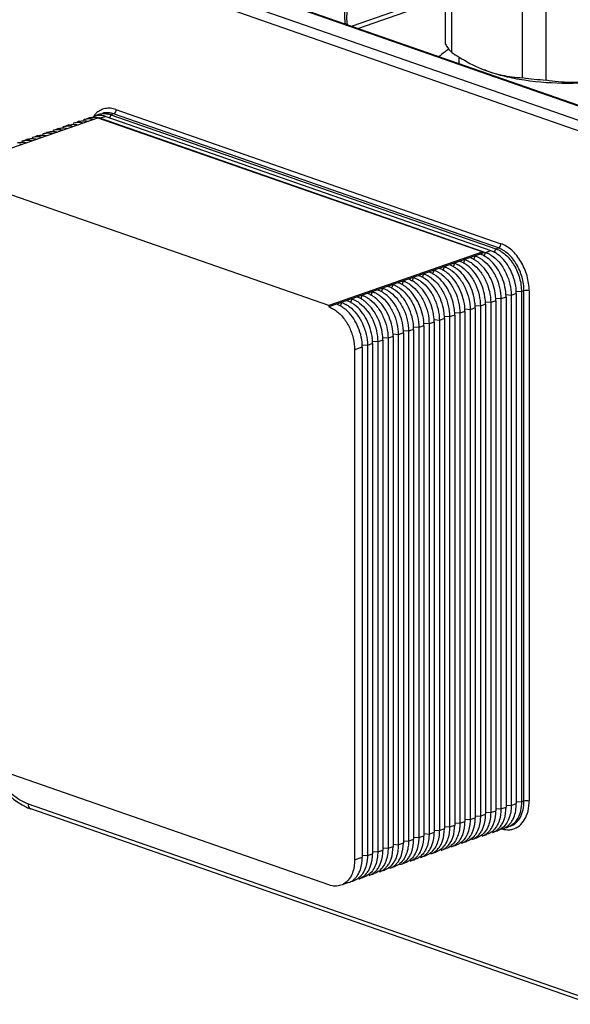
# Model space of a CAD drawing. Header units: millimetres. Extents: x -153 to 753, y 50 to 636.
# Tile 11 of 30: x 515 to 591, y 83 to 219. Entities that reach past the tile are written whole.
import ezdxf

# ---------------------------------------------------------------- set-up
doc = ezdxf.new("R2010")
doc.units = ezdxf.units.MM
doc.header["$LTSCALE"] = 23.1
doc.layers.get('0').update_dxf_attribs({"linetype": 'CONTINUOUS'})

msp = doc.modelspace()

# ---------------------------------------------------------------- linework, layer by layer
at = {"color": 9, "linetype": 'CONTINUOUS'}
for p, q in [((517.32, 230.81), (594.54, 203.89)), ((597.36, 204.87), (520.15, 231.8)), ((593.83, 202.7), (516.61, 229.63)), ((571.48, 220.56), (562.1, 217.29)), ((527.29, 205.16), (526.58, 204.91)), ((527.99, 205.4), (527.81, 204.94)), ((528.35, 205.53), (527.99, 205.4)), ((581.38, 187.04), (528.35, 205.53)), ((528.7, 206.12), (581.73, 187.63)), ((578.01, 185.47), (578.2, 185.93)), ((579.43, 185.97), (579.61, 186.42)), ((579.61, 186.42), (580.32, 186.67)), ((580.84, 186.46), (581.03, 186.92)), ((581.03, 186.92), (581.38, 187.04)), ((575.18, 184.49), (575.37, 184.94)), ((576.6, 184.98), (576.78, 185.44)), ((570.94, 183.01), (571.13, 183.47)), ((572.35, 183.5), (572.54, 183.96)), ((573.77, 183.99), (573.95, 184.45)), ((566.7, 181.53), (566.88, 181.99)), ((568.11, 182.02), (568.3, 182.48)), ((569.53, 182.51), (569.71, 182.97)), ((562.46, 180.05), (562.64, 180.51)), ((563.87, 180.54), (564.05, 181)), ((565.28, 181.04), (565.47, 181.49)), ((583.15, 180.5), (582.46, 180.56)), ((583.85, 180.75), (583.15, 180.5)), ((584.56, 181), (583.88, 181.05)), ((584.91, 181.12), (584.56, 181)), ((584.91, 110.82), (584.91, 181.12)), ((585.62, 181.12), (585.62, 110.82)), ((559.63, 179.06), (559.81, 179.52)), ((561.04, 179.56), (561.23, 180.01)), ((579.61, 179.27), (578.9, 179.03)), ((580.32, 179.52), (579.64, 179.57)), ((581.03, 179.76), (580.32, 179.52)), ((581.73, 180.01), (581.05, 180.07)), ((582.44, 180.26), (581.73, 180.01)), ((575.37, 177.79), (574.66, 177.55)), ((576.08, 178.04), (575.39, 178.09)), ((576.78, 178.29), (576.08, 178.04)), ((577.49, 178.53), (576.81, 178.59)), ((578.2, 178.78), (577.49, 178.53)), ((578.9, 179.03), (578.22, 179.08)), ((571.83, 176.56), (571.15, 176.62)), ((572.54, 176.81), (571.83, 176.56)), ((573.25, 177.05), (572.56, 177.11)), ((573.95, 177.3), (573.25, 177.05)), ((574.66, 177.55), (573.98, 177.6)), ((567.59, 175.08), (566.91, 175.14)), ((568.3, 175.33), (567.59, 175.08)), ((569, 175.57), (568.32, 175.63)), ((569.71, 175.82), (569, 175.57)), ((570.42, 176.07), (569.74, 176.12)), ((571.13, 176.31), (570.42, 176.07)), ((564.05, 173.85), (563.35, 173.6)), ((564.76, 174.1), (564.08, 174.15)), ((565.47, 174.34), (564.76, 174.1)), ((566.18, 174.59), (565.49, 174.64)), ((566.88, 174.84), (566.18, 174.59)), ((562.64, 173.36), (561.58, 172.99)), ((563.35, 173.6), (562.66, 173.66)), ((516.6, 110.41), (593.82, 83.49)), ((581.73, 109.72), (582.44, 109.96)), ((582.46, 110.26), (583.15, 110.21)), ((583.15, 110.21), (583.85, 110.45)), ((583.88, 110.76), (584.56, 110.7)), ((584.56, 110.7), (584.91, 110.82)), ((578.22, 108.78), (578.9, 108.73)), ((578.9, 108.73), (579.61, 108.98)), ((579.64, 109.28), (580.32, 109.22)), ((580.32, 109.22), (581.03, 109.47)), ((581.05, 109.77), (581.73, 109.72)), ((573.98, 107.31), (574.66, 107.25)), ((574.66, 107.25), (575.37, 107.5)), ((575.39, 107.8), (576.08, 107.74)), ((576.08, 107.74), (576.78, 107.99)), ((576.81, 108.29), (577.49, 108.24)), ((577.49, 108.24), (578.2, 108.48)), ((570.42, 105.77), (571.13, 106.02)), ((571.15, 106.32), (571.83, 106.26)), ((571.83, 106.26), (572.54, 106.51)), ((572.56, 106.81), (573.25, 106.76)), ((573.25, 106.76), (573.95, 107)), ((566.18, 104.29), (566.88, 104.54)), ((566.91, 104.84), (567.59, 104.79)), ((567.59, 104.79), (568.3, 105.03)), ((568.32, 105.33), (569, 105.28)), ((569, 105.28), (569.71, 105.53)), ((569.74, 105.83), (570.42, 105.77)), ((562.66, 103.36), (563.35, 103.31)), ((563.35, 103.31), (564.05, 103.55)), ((564.08, 103.85), (564.76, 103.8)), ((564.76, 103.8), (565.47, 104.05)), ((565.49, 104.35), (566.18, 104.29)), ((561.58, 102.69), (562.64, 103.06))]:
    msp.add_line(p, q, dxfattribs=at)
at = {"color": 7, "linetype": 'CONTINUOUS'}
for p, q in [((520.48, 231.81), (597.69, 204.88)), ((574.11, 215.15), (574.11, 229.86)), ((574.95, 214), (574.95, 228.71)), ((584.69, 210.51), (584.69, 225.22)), ((587.97, 210.19), (587.97, 224.9)), ((569.83, 220.6), (561.23, 217.6)), ((575.92, 213.4), (575.92, 212.47)), ((505.01, 197.58), (526.22, 204.97)), ((526.22, 204.97), (579.26, 186.49)), ((527.29, 205.16), (580.32, 186.67)), ((527.99, 205.4), (581.03, 186.92)), ((526.58, 204.91), (579.61, 186.42)), ((558.04, 179.09), (505.01, 197.58)), ((579.26, 186.49), (558.04, 179.09)), ((579.26, 186.3), (558.04, 178.91)), ((579.26, 186.49), (579.26, 186.3)), ((583.15, 180.5), (583.15, 110.21)), ((583.85, 180.75), (583.85, 110.45)), ((584.56, 181), (584.56, 110.7)), ((579.61, 179.27), (579.61, 108.98)), ((580.32, 179.52), (580.32, 109.22)), ((581.03, 179.76), (581.03, 109.47)), ((581.73, 180.01), (581.73, 109.72)), ((582.44, 180.26), (582.44, 109.96)), ((558.04, 179.09), (558.04, 178.91)), ((575.37, 177.79), (575.37, 107.5)), ((576.08, 178.04), (576.08, 107.74)), ((576.78, 178.29), (576.78, 107.99)), ((577.49, 178.53), (577.49, 108.24)), ((578.2, 178.78), (578.2, 108.48)), ((578.9, 179.03), (578.9, 108.73)), ((571.83, 176.56), (571.83, 106.26)), ((572.54, 176.81), (572.54, 106.51)), ((573.25, 177.05), (573.25, 106.76)), ((573.95, 177.3), (573.95, 107)), ((574.66, 177.55), (574.66, 107.25)), ((567.59, 175.08), (567.59, 104.79)), ((568.3, 175.33), (568.3, 105.03)), ((569, 175.57), (569, 105.28)), ((569.71, 175.82), (569.71, 105.53)), ((570.42, 176.07), (570.42, 105.77)), ((571.13, 176.31), (571.13, 106.02)), ((564.05, 173.85), (564.05, 103.55)), ((564.76, 174.1), (564.76, 103.8)), ((565.47, 174.34), (565.47, 104.05)), ((566.18, 174.59), (566.18, 104.29)), ((566.88, 174.84), (566.88, 104.54)), ((561.58, 172.99), (561.58, 102.69)), ((562.64, 173.36), (562.64, 103.06)), ((563.35, 173.6), (563.35, 103.31)), ((558.04, 99.24), (505.01, 117.72)), ((594.2, 82.79), (516.98, 109.71)), ((581.96, 106.97), (581.78, 106.9)), ((560.75, 99.57), (560, 99.31))]:
    msp.add_line(p, q, dxfattribs=at)
for centre, radius, start, end in [((577.43, 209.08), 6.03, 130.9898, 134.1168), ((579.74, 206.02), 9.87, 121.6256, 123.6393), ((590.58, 253.55), 43.44, 262.2092, 266.5552), ((525.66, 202.87), 2.2, 106.1651, 112.6225), ((526.36, 203.11), 2.2, 106.1651, 109.2174), ((526.37, 203.09), 2.22, 99.7294, 106.1517), ((526.38, 203.02), 2.29, 93.4262, 99.7143), ((527.08, 203.34), 2.22, 112.636, 118.9909), ((527.07, 203.36), 2.2, 106.1651, 112.6225), ((526.39, 202.91), 2.41, 87.3424, 93.4137), ((525.58, 202.05), 3.03, 70.7452, 75.9595), ((526.29, 202.3), 3.03, 70.7452, 75.9595), ((526.99, 202.54), 3.03, 70.7452, 75.9595), ((522.12, 201.64), 2.2, 106.1651, 109.2174), ((522.13, 201.61), 2.22, 99.7294, 106.1517), ((522.14, 201.54), 2.29, 93.4262, 99.7143), ((522.84, 201.86), 2.22, 112.636, 118.9909), ((522.83, 201.88), 2.2, 106.1651, 112.6225), ((522.11, 201.06), 2.78, 75.9631, 81.4997), ((523.53, 202.13), 2.2, 106.1651, 109.2174), ((523.54, 202.11), 2.22, 99.7294, 106.1517), ((524.25, 202.35), 2.22, 112.636, 118.9909), ((523.55, 202.04), 2.29, 93.4262, 99.7143), ((524.24, 202.38), 2.2, 106.1651, 112.6225), ((523.52, 201.55), 2.78, 75.9631, 81.4997), ((524.95, 202.62), 2.2, 106.1651, 109.2174), ((524.96, 202.6), 2.22, 99.7294, 106.1517), ((524.97, 202.53), 2.29, 93.4262, 99.7143), ((525.67, 202.84), 2.22, 112.636, 118.9909), ((524.93, 202.05), 2.78, 75.9631, 81.4997), ((517.88, 200.16), 2.2, 106.1651, 109.2174), ((517.88, 200.13), 2.22, 99.7294, 106.1517), ((517.9, 200.07), 2.29, 93.4262, 99.7143), ((518.6, 200.38), 2.22, 112.636, 118.9909), ((518.59, 200.4), 2.2, 106.1651, 112.6225), ((517.86, 199.58), 2.78, 75.9631, 81.4997), ((519.29, 200.65), 2.2, 106.1651, 109.2174), ((519.3, 200.63), 2.22, 99.7294, 106.1517), ((519.31, 200.56), 2.29, 93.4262, 99.7143), ((520.01, 200.87), 2.22, 112.636, 118.9909), ((520, 200.9), 2.2, 106.1651, 112.6225), ((519.28, 200.08), 2.78, 75.9631, 81.4997), ((520.71, 201.14), 2.2, 106.1651, 109.2174), ((520.71, 201.12), 2.22, 99.7294, 106.1517), ((520.72, 201.05), 2.29, 93.4262, 99.7143), ((521.42, 201.37), 2.22, 112.636, 118.9909), ((521.41, 201.39), 2.2, 106.1651, 112.6225), ((520.69, 200.57), 2.78, 75.9631, 81.4997), ((515.03, 198.6), 2.78, 75.9631, 81.4997), ((516.46, 199.66), 2.2, 106.1651, 109.2174), ((516.47, 199.64), 2.22, 99.7294, 106.1517), ((516.48, 199.57), 2.29, 93.4262, 99.7143), ((517.18, 199.89), 2.22, 112.636, 118.9909), ((517.17, 199.91), 2.2, 106.1651, 112.6225), ((516.45, 199.09), 2.78, 75.9631, 81.4997), ((577.82, 183.08), 3.28, 67.0448, 70.7602), ((577.76, 182.93), 3.44, 65.8951, 67.0643), ((577.69, 182.77), 3.62, 62.0597, 65.8718), ((577.52, 182.45), 3.98, 56.8814, 62.0351), ((579.22, 183.53), 3.32, 65.8392, 70.7432), ((579.1, 183.26), 3.62, 62.0599, 65.8513), ((579.02, 183.11), 3.79, 61.2584, 62.0829), ((578.91, 182.92), 4.01, 56.8948, 61.2251), ((578.7, 182.6), 4.4, 52.8319, 56.8966), ((573.57, 181.56), 3.32, 65.8392, 70.7432), ((573.45, 181.29), 3.62, 62.0599, 65.8513), ((574.98, 182.06), 3.32, 65.8392, 70.7432), ((574.86, 181.78), 3.62, 62.0599, 65.8513), ((576.39, 182.55), 3.32, 65.8392, 70.7432), ((576.27, 182.28), 3.62, 62.0599, 65.8513), ((576.9, 182.37), 3.79, 61.2584, 62.0829), ((577.29, 182.1), 4.4, 52.8319, 56.8966), ((569.32, 180.08), 3.32, 65.8392, 70.7432), ((570.74, 180.58), 3.32, 65.8392, 70.7432), ((570.62, 180.31), 3.62, 62.0599, 65.8513), ((572.15, 181.07), 3.32, 65.8392, 70.7432), ((572.03, 180.8), 3.62, 62.0599, 65.8513), ((566.5, 179.1), 3.32, 65.8392, 70.7432), ((566.37, 178.83), 3.62, 62.0599, 65.8513), ((567.91, 179.59), 3.32, 65.8392, 70.7432), ((567.79, 179.32), 3.62, 62.0599, 65.8513), ((569.2, 179.81), 3.62, 62.0599, 65.8513), ((562.25, 177.62), 3.32, 65.8392, 70.7432), ((562.13, 177.35), 3.62, 62.0599, 65.8513), ((563.67, 178.11), 3.32, 65.8392, 70.7432), ((563.55, 177.84), 3.62, 62.0599, 65.8513), ((565.08, 178.61), 3.32, 65.8392, 70.7432), ((564.96, 178.33), 3.62, 62.0599, 65.8513), ((575.94, 180.25), 6.5, 0.0285, 6.3194), ((577.35, 180.75), 6.5, 0.0285, 6.3194), ((558.01, 176.14), 3.32, 65.8392, 70.7432), ((557.89, 175.87), 3.62, 62.0599, 65.8513), ((559.42, 176.63), 3.32, 65.8392, 70.7432), ((559.3, 176.36), 3.62, 62.0599, 65.8513), ((560.84, 177.13), 3.32, 65.8392, 70.7432), ((560.72, 176.86), 3.62, 62.0599, 65.8513), ((571.7, 178.78), 6.5, 0.0285, 6.3194), ((573.11, 179.27), 6.5, 0.0285, 6.3194), ((574.52, 179.76), 6.5, 0.0285, 6.3194), ((567.45, 177.3), 6.5, 0.0285, 6.3194), ((568.87, 177.79), 6.5, 0.0285, 6.3194), ((570.28, 178.28), 6.5, 0.0285, 6.3194), ((563.21, 175.82), 6.5, 0.0285, 6.3194), ((564.62, 176.31), 6.5, 0.0285, 6.3194), ((566.04, 176.8), 6.5, 0.0285, 6.3194), ((560.38, 174.83), 6.5, 0.0285, 6.3194), ((561.8, 175.33), 6.5, 0.0285, 6.3194), ((556.14, 173.35), 6.5, 0.0285, 6.3194), ((557.55, 173.85), 6.5, 0.0285, 6.3194), ((558.97, 174.34), 6.5, 0.0285, 6.3194), ((519.29, 116.3), 6.98, 245.4827, 250.7337), ((577.58, 108.81), 3.34, 327.9675, 332.8551), ((579.45, 109), 2.79, 317.2375, 322.7535), ((579.25, 109.15), 3.04, 322.7574, 327.966), ((579, 109.31), 3.34, 327.9675, 332.8551), ((581.19, 109.13), 2.3, 299.0554, 305.3388), ((575, 107.67), 3.04, 322.7574, 327.966), ((574.75, 107.83), 3.34, 327.9675, 332.8551), ((576.62, 108.01), 2.79, 317.2375, 322.7535), ((576.42, 108.16), 3.04, 322.7574, 327.966), ((576.17, 108.32), 3.34, 327.9675, 332.8551), ((579.11, 108.32), 2.22, 279.498, 289.1899), ((578.03, 108.5), 2.79, 317.2375, 322.7535), ((577.83, 108.66), 3.04, 322.7574, 327.966), ((580.53, 108.81), 2.22, 279.498, 289.1899), ((581.23, 109.06), 2.22, 289.2472, 299.0424), ((581.94, 109.31), 2.22, 279.4996, 286.1504), ((581.95, 109.29), 2.2, 286.1651, 289.2174), ((570.76, 106.19), 3.04, 322.7574, 327.966), ((570.51, 106.35), 3.34, 327.9675, 332.8551), ((572.38, 106.53), 2.79, 317.2375, 322.7535), ((572.17, 106.69), 3.04, 322.7574, 327.966), ((571.93, 106.84), 3.34, 327.9675, 332.8551), ((574.87, 106.84), 2.22, 279.498, 289.1899), ((573.79, 107.03), 2.79, 317.2375, 322.7535), ((573.59, 107.18), 3.04, 322.7574, 327.966), ((573.34, 107.33), 3.34, 327.9675, 332.8551), ((576.29, 107.34), 2.22, 279.498, 289.1899), ((575.21, 107.52), 2.79, 317.2375, 322.7535), ((577.7, 107.83), 2.22, 279.498, 289.1899), ((566.27, 104.87), 3.34, 327.9675, 332.8551), ((568.13, 105.05), 2.79, 317.2375, 322.7535), ((567.93, 105.21), 3.04, 322.7574, 327.966), ((567.68, 105.36), 3.34, 327.9675, 332.8551), ((570.63, 105.36), 2.22, 279.498, 289.1899), ((569.55, 105.55), 2.79, 317.2375, 322.7535), ((569.35, 105.7), 3.04, 322.7574, 327.966), ((569.1, 105.86), 3.34, 327.9675, 332.8551), ((572.04, 105.86), 2.22, 279.498, 289.1899), ((570.96, 106.04), 2.79, 317.2375, 322.7535), ((573.46, 106.35), 2.22, 279.498, 289.1899), ((562.03, 103.39), 3.34, 327.9675, 332.8551), ((563.89, 103.57), 2.79, 317.2375, 322.7535), ((563.69, 103.73), 3.04, 322.7574, 327.966), ((563.44, 103.88), 3.34, 327.9675, 332.8551), ((566.39, 103.88), 2.22, 279.498, 289.1899), ((565.31, 104.07), 2.79, 317.2375, 322.7535), ((565.1, 104.22), 3.04, 322.7574, 327.966), ((564.85, 104.38), 3.34, 327.9675, 332.8551), ((567.8, 104.38), 2.22, 279.498, 289.1899), ((566.72, 104.56), 2.79, 317.2375, 322.7535), ((566.52, 104.71), 3.04, 322.7574, 327.966), ((569.21, 104.87), 2.22, 279.498, 289.1899), ((559.45, 102.25), 3.04, 322.7574, 327.966), ((559.2, 102.4), 3.34, 327.9675, 332.8551), ((561.06, 102.59), 2.79, 317.2375, 322.7535), ((560.86, 102.74), 3.04, 322.7574, 327.966), ((560.61, 102.9), 3.34, 327.9675, 332.8551), ((563.56, 102.9), 2.22, 279.498, 289.1899), ((562.48, 103.08), 2.79, 317.2375, 322.7535), ((562.28, 103.23), 3.04, 322.7574, 327.966), ((564.97, 103.39), 2.22, 279.498, 289.1899), ((560.73, 101.91), 2.22, 279.498, 289.1899), ((559.65, 102.1), 2.79, 317.2375, 322.7535), ((562.14, 102.41), 2.22, 279.498, 289.1899)]:
    msp.add_arc(centre, radius, start, end, dxfattribs=at)
at = {"color": 9, "linetype": 'CONTINUOUS'}
for centre, radius, start, end in [((528.17, 203.32), 3.15, 139.7875, 143.8318), ((528.08, 203.4), 3.04, 139.1541, 139.7654), ((528, 203.47), 2.93, 134.3595, 139.1791), ((527.43, 203.46), 2.22, 99.7316, 106.1461), ((527.35, 202.67), 3.03, 70.7452, 75.9641), ((582.77, 109.92), 3.08, 255.6575, 260.8754)]:
    msp.add_arc(centre, radius, start, end, dxfattribs=at)
at = {"color": 7, "linetype": 'CONTINUOUS'}
for points, knots in [([(560.31, 217.92), (560.28, 218.14), (560.19, 218.99), (560.24, 219.87), (560.39, 220.49)], [0, 0, 0, 0, 0.258868, 1, 1, 1, 1]), ([(574.11, 215.15), (574.15, 215.05), (574.37, 214.63), (574.68, 214.26), (574.95, 214)], [0, 0, 0, 0, 0.22927, 1, 1, 1, 1]), ([(574.27, 214.24), (574.2, 214.19), (573.92, 214), (573.66, 213.79), (573.47, 213.63)], [0, 0, 0, 0, 0.261607, 1, 1, 1, 1]), ([(574.95, 214), (575.28, 213.78), (576.59, 212.93), (577.97, 212.19), (579.04, 211.75)], [0, 0, 0, 0, 0.257772, 1, 1, 1, 1]), ([(579.04, 211.75), (579.96, 211.37), (581.82, 210.78), (583.75, 210.55), (584.69, 210.51)], [0, 0, 0, 0, 0.513351, 1, 1, 1, 1]), ([(601.39, 211.2), (600.6, 210.93), (598.89, 210.47), (595.16, 209.84), (590.22, 209.59), (585.33, 210), (581.76, 210.76), (580.17, 211.28), (579.45, 211.58)], [0, 0, 0, 0, 0.112226, 0.237499, 0.50907, 0.775808, 0.895295, 1, 1, 1, 1]), ([(587.97, 210.19), (589.08, 210.03), (591.34, 209.82), (594.76, 209.91), (598.17, 210.43), (600.4, 211.04), (601.51, 211.39)], [0, 0, 0, 0, 0.246084, 0.494843, 0.746337, 1, 1, 1, 1]), ([(525.54, 205.06), (525.6, 205.07), (525.86, 205.07), (526.12, 205.04), (526.31, 204.99)], [0, 0, 0, 0, 0.243961, 1, 1, 1, 1]), ([(526.46, 205.47), (526.66, 205.53), (527.09, 205.59), (527.52, 205.53), (527.73, 205.48)], [0, 0, 0, 0, 0.488084, 1, 1, 1, 1]), ([(527.02, 205.23), (526.98, 205.25), (526.81, 205.28), (526.63, 205.31), (526.5, 205.31)], [0, 0, 0, 0, 0.255164, 1, 1, 1, 1]), ([(520.8, 203.5), (521, 203.56), (521.43, 203.62), (521.86, 203.56), (522.07, 203.51)], [0, 0, 0, 0, 0.488084, 1, 1, 1, 1]), ([(522.52, 203.81), (522.47, 203.81), (522.3, 203.84), (522.13, 203.84), (522, 203.83)], [0, 0, 0, 0, 0.254416, 1, 1, 1, 1]), ([(522.22, 203.99), (522.42, 204.05), (522.85, 204.11), (523.27, 204.05), (523.49, 204)], [0, 0, 0, 0, 0.488084, 1, 1, 1, 1]), ([(523.93, 204.3), (523.89, 204.31), (523.72, 204.33), (523.54, 204.33), (523.42, 204.32)], [0, 0, 0, 0, 0.254416, 1, 1, 1, 1]), ([(523.63, 204.49), (523.83, 204.54), (524.26, 204.6), (524.69, 204.55), (524.9, 204.49)], [0, 0, 0, 0, 0.488084, 1, 1, 1, 1]), ([(525.34, 204.79), (525.3, 204.8), (525.13, 204.82), (524.96, 204.83), (524.83, 204.82)], [0, 0, 0, 0, 0.254416, 1, 1, 1, 1]), ([(518.27, 202.33), (518.23, 202.34), (518.06, 202.36), (517.89, 202.36), (517.76, 202.35)], [0, 0, 0, 0, 0.254416, 1, 1, 1, 1]), ([(517.97, 202.51), (518.17, 202.57), (518.6, 202.63), (519.03, 202.58), (519.24, 202.52)], [0, 0, 0, 0, 0.488084, 1, 1, 1, 1]), ([(519.69, 202.82), (519.64, 202.83), (519.47, 202.85), (519.3, 202.85), (519.17, 202.85)], [0, 0, 0, 0, 0.254416, 1, 1, 1, 1]), ([(519.39, 203.01), (519.59, 203.07), (520.02, 203.13), (520.45, 203.07), (520.66, 203.02)], [0, 0, 0, 0, 0.488084, 1, 1, 1, 1]), ([(521.1, 203.32), (521.06, 203.32), (520.89, 203.34), (520.71, 203.35), (520.59, 203.34)], [0, 0, 0, 0, 0.254416, 1, 1, 1, 1]), ([(515.14, 201.53), (515.34, 201.59), (515.77, 201.65), (516.2, 201.59), (516.41, 201.54)], [0, 0, 0, 0, 0.488084, 1, 1, 1, 1]), ([(516.86, 201.84), (516.82, 201.84), (516.64, 201.86), (516.47, 201.87), (516.34, 201.86)], [0, 0, 0, 0, 0.254416, 1, 1, 1, 1]), ([(516.56, 202.02), (516.76, 202.08), (517.19, 202.14), (517.62, 202.08), (517.83, 202.03)], [0, 0, 0, 0, 0.488084, 1, 1, 1, 1]), ([(578.2, 185.93), (578.24, 185.92), (578.4, 185.86), (578.56, 185.78), (578.68, 185.72)], [0, 0, 0, 0, 0.244737, 1, 1, 1, 1]), ([(579.61, 186.42), (579.65, 186.41), (579.82, 186.35), (579.97, 186.27), (580.09, 186.21)], [0, 0, 0, 0, 0.244737, 1, 1, 1, 1]), ([(580.09, 186.21), (580.14, 186.19), (580.33, 186.08), (580.52, 185.95), (580.65, 185.85)], [0, 0, 0, 0, 0.243816, 1, 1, 1, 1]), ([(581.03, 186.92), (581.52, 186.74), (582.51, 186.1), (583.62, 184.68), (584.37, 182.92), (584.56, 181.63), (584.56, 181)], [0, 0, 0, 0, 0.218525, 0.469506, 0.737411, 1, 1, 1, 1]), ([(583.81, 181.46), (583.71, 182.38), (583.18, 184.12), (582.05, 185.58), (581.36, 186.1)], [0, 0, 0, 0, 0.517511, 1, 1, 1, 1]), ([(575.37, 184.94), (575.41, 184.93), (575.57, 184.87), (575.73, 184.8), (575.85, 184.73)], [0, 0, 0, 0, 0.244737, 1, 1, 1, 1]), ([(575.85, 184.73), (575.9, 184.71), (576.09, 184.6), (576.28, 184.47), (576.41, 184.37)], [0, 0, 0, 0, 0.243816, 1, 1, 1, 1]), ([(577.12, 184.62), (577.07, 184.65), (576.89, 184.79), (576.7, 184.9), (576.55, 184.98)], [0, 0, 0, 0, 0.256372, 1, 1, 1, 1]), ([(576.78, 185.44), (576.82, 185.42), (576.99, 185.36), (577.15, 185.29), (577.26, 185.23)], [0, 0, 0, 0, 0.244737, 1, 1, 1, 1]), ([(579.57, 179.98), (579.47, 180.9), (578.93, 182.64), (577.8, 184.1), (577.12, 184.62)], [0, 0, 0, 0, 0.517511, 1, 1, 1, 1]), ([(577.26, 185.23), (577.31, 185.2), (577.5, 185.09), (577.69, 184.97), (577.82, 184.87)], [0, 0, 0, 0, 0.243816, 1, 1, 1, 1]), ([(577.82, 184.87), (578.2, 184.58), (578.9, 183.86), (579.68, 182.55), (580.19, 181.07), (580.32, 180.03), (580.32, 179.52)], [0, 0, 0, 0, 0.233681, 0.487037, 0.747296, 1, 1, 1, 1]), ([(578.53, 185.11), (578.49, 185.15), (578.31, 185.28), (578.12, 185.4), (577.97, 185.47)], [0, 0, 0, 0, 0.256372, 1, 1, 1, 1]), ([(580.99, 180.48), (580.89, 181.39), (580.35, 183.14), (579.22, 184.59), (578.53, 185.11)], [0, 0, 0, 0, 0.517511, 1, 1, 1, 1]), ([(578.72, 185.69), (578.77, 185.67), (578.95, 185.57), (579.12, 185.45), (579.24, 185.36)], [0, 0, 0, 0, 0.244345, 1, 1, 1, 1]), ([(579.24, 185.36), (579.62, 185.07), (580.31, 184.36), (581.1, 183.05), (581.61, 181.57), (581.73, 180.52), (581.73, 180.01)], [0, 0, 0, 0, 0.233681, 0.487037, 0.747296, 1, 1, 1, 1]), ([(582.4, 180.97), (582.3, 181.89), (581.76, 183.63), (580.63, 185.09), (579.95, 185.61)], [0, 0, 0, 0, 0.517511, 1, 1, 1, 1]), ([(580.65, 185.85), (581.03, 185.57), (581.73, 184.85), (582.51, 183.54), (583.02, 182.06), (583.15, 181.02), (583.15, 180.5)], [0, 0, 0, 0, 0.233681, 0.487037, 0.747296, 1, 1, 1, 1]), ([(571.13, 183.47), (571.17, 183.45), (571.33, 183.39), (571.49, 183.32), (571.61, 183.26)], [0, 0, 0, 0, 0.244737, 1, 1, 1, 1]), ([(571.61, 183.26), (571.65, 183.23), (571.85, 183.12), (572.03, 183), (572.17, 182.89)], [0, 0, 0, 0, 0.243816, 1, 1, 1, 1]), ([(572.88, 183.14), (572.83, 183.18), (572.65, 183.31), (572.46, 183.42), (572.31, 183.5)], [0, 0, 0, 0, 0.256372, 1, 1, 1, 1]), ([(572.54, 183.96), (572.58, 183.94), (572.74, 183.88), (572.9, 183.81), (573.02, 183.75)], [0, 0, 0, 0, 0.244737, 1, 1, 1, 1]), ([(573.02, 183.75), (573.07, 183.72), (573.26, 183.61), (573.45, 183.49), (573.58, 183.39)], [0, 0, 0, 0, 0.243816, 1, 1, 1, 1]), ([(573.58, 183.39), (573.96, 183.1), (574.66, 182.38), (575.44, 181.07), (575.95, 179.59), (576.08, 178.55), (576.08, 178.04)], [0, 0, 0, 0, 0.233681, 0.487037, 0.747296, 1, 1, 1, 1]), ([(574.29, 183.63), (574.24, 183.67), (574.06, 183.8), (573.87, 183.92), (573.73, 183.99)], [0, 0, 0, 0, 0.256372, 1, 1, 1, 1]), ([(573.95, 184.45), (573.99, 184.44), (574.16, 184.38), (574.32, 184.3), (574.43, 184.24)], [0, 0, 0, 0, 0.244737, 1, 1, 1, 1]), ([(576.74, 179), (576.64, 179.92), (576.1, 181.66), (574.97, 183.11), (574.29, 183.63)], [0, 0, 0, 0, 0.517511, 1, 1, 1, 1]), ([(574.43, 184.24), (574.48, 184.22), (574.68, 184.11), (574.86, 183.98), (575, 183.88)], [0, 0, 0, 0, 0.243816, 1, 1, 1, 1]), ([(575, 183.88), (575.37, 183.59), (576.07, 182.88), (576.85, 181.57), (577.36, 180.09), (577.49, 179.04), (577.49, 178.53)], [0, 0, 0, 0, 0.233681, 0.487037, 0.747296, 1, 1, 1, 1]), ([(575.7, 184.13), (575.66, 184.16), (575.48, 184.29), (575.29, 184.41), (575.14, 184.49)], [0, 0, 0, 0, 0.256372, 1, 1, 1, 1]), ([(578.16, 179.49), (578.06, 180.41), (577.52, 182.15), (576.39, 183.61), (575.7, 184.13)], [0, 0, 0, 0, 0.517511, 1, 1, 1, 1]), ([(576.41, 184.37), (576.79, 184.09), (577.49, 183.37), (578.27, 182.06), (578.78, 180.58), (578.9, 179.54), (578.9, 179.03)], [0, 0, 0, 0, 0.233681, 0.487037, 0.747296, 1, 1, 1, 1]), ([(566.88, 181.99), (566.92, 181.97), (567.09, 181.91), (567.25, 181.84), (567.36, 181.78)], [0, 0, 0, 0, 0.244737, 1, 1, 1, 1]), ([(568.63, 181.66), (568.59, 181.7), (568.41, 181.83), (568.22, 181.95), (568.07, 182.02)], [0, 0, 0, 0, 0.256372, 1, 1, 1, 1]), ([(568.3, 182.48), (568.34, 182.47), (568.5, 182.4), (568.66, 182.33), (568.78, 182.27)], [0, 0, 0, 0, 0.244737, 1, 1, 1, 1]), ([(568.78, 182.27), (568.82, 182.24), (569.02, 182.14), (569.21, 182.01), (569.34, 181.91)], [0, 0, 0, 0, 0.243816, 1, 1, 1, 1]), ([(569.34, 181.91), (569.72, 181.62), (570.41, 180.9), (571.2, 179.59), (571.71, 178.12), (571.83, 177.07), (571.83, 176.56)], [0, 0, 0, 0, 0.233681, 0.487037, 0.747296, 1, 1, 1, 1]), ([(570.05, 182.15), (570, 182.19), (569.82, 182.32), (569.63, 182.44), (569.48, 182.52)], [0, 0, 0, 0, 0.256372, 1, 1, 1, 1]), ([(569.71, 182.97), (569.75, 182.96), (569.92, 182.9), (570.07, 182.82), (570.19, 182.76)], [0, 0, 0, 0, 0.244737, 1, 1, 1, 1]), ([(572.5, 177.52), (572.4, 178.44), (571.86, 180.18), (570.73, 181.64), (570.05, 182.15)], [0, 0, 0, 0, 0.517511, 1, 1, 1, 1]), ([(570.19, 182.76), (570.24, 182.74), (570.43, 182.63), (570.62, 182.5), (570.75, 182.4)], [0, 0, 0, 0, 0.243816, 1, 1, 1, 1]), ([(570.75, 182.4), (571.13, 182.12), (571.83, 181.4), (572.61, 180.09), (573.12, 178.61), (573.25, 177.57), (573.25, 177.05)], [0, 0, 0, 0, 0.233681, 0.487037, 0.747296, 1, 1, 1, 1]), ([(571.46, 182.65), (571.42, 182.68), (571.23, 182.81), (571.04, 182.93), (570.9, 183.01)], [0, 0, 0, 0, 0.256372, 1, 1, 1, 1]), ([(573.91, 178.01), (573.81, 178.93), (573.28, 180.67), (572.15, 182.13), (571.46, 182.65)], [0, 0, 0, 0, 0.517511, 1, 1, 1, 1]), ([(572.17, 182.89), (572.55, 182.61), (573.24, 181.89), (574.03, 180.58), (574.53, 179.1), (574.66, 178.06), (574.66, 177.55)], [0, 0, 0, 0, 0.233681, 0.487037, 0.747296, 1, 1, 1, 1]), ([(575.33, 178.51), (575.23, 179.42), (574.69, 181.16), (573.56, 182.62), (572.88, 183.14)], [0, 0, 0, 0, 0.517511, 1, 1, 1, 1]), ([(562.64, 180.51), (562.68, 180.49), (562.84, 180.43), (563, 180.36), (563.12, 180.3)], [0, 0, 0, 0, 0.244737, 1, 1, 1, 1]), ([(564.39, 180.18), (564.34, 180.22), (564.16, 180.35), (563.97, 180.47), (563.83, 180.54)], [0, 0, 0, 0, 0.256372, 1, 1, 1, 1]), ([(564.05, 181), (564.1, 180.99), (564.26, 180.93), (564.42, 180.85), (564.53, 180.79)], [0, 0, 0, 0, 0.244737, 1, 1, 1, 1]), ([(564.53, 180.79), (564.58, 180.77), (564.78, 180.66), (564.96, 180.53), (565.1, 180.43)], [0, 0, 0, 0, 0.243816, 1, 1, 1, 1]), ([(565.8, 180.68), (565.76, 180.71), (565.58, 180.84), (565.39, 180.96), (565.24, 181.04)], [0, 0, 0, 0, 0.256372, 1, 1, 1, 1]), ([(565.47, 181.49), (565.51, 181.48), (565.67, 181.42), (565.83, 181.35), (565.95, 181.28)], [0, 0, 0, 0, 0.244737, 1, 1, 1, 1]), ([(568.26, 176.04), (568.16, 176.96), (567.62, 178.7), (566.49, 180.16), (565.8, 180.68)], [0, 0, 0, 0, 0.517511, 1, 1, 1, 1]), ([(565.95, 181.28), (566, 181.26), (566.19, 181.15), (566.38, 181.02), (566.51, 180.92)], [0, 0, 0, 0, 0.243816, 1, 1, 1, 1]), ([(566.51, 180.92), (566.89, 180.64), (567.59, 179.92), (568.37, 178.61), (568.88, 177.13), (569, 176.09), (569, 175.57)], [0, 0, 0, 0, 0.233681, 0.487037, 0.747296, 1, 1, 1, 1]), ([(567.22, 181.17), (567.17, 181.2), (566.99, 181.33), (566.8, 181.45), (566.66, 181.53)], [0, 0, 0, 0, 0.256372, 1, 1, 1, 1]), ([(569.67, 176.53), (569.57, 177.45), (569.03, 179.19), (567.9, 180.65), (567.22, 181.17)], [0, 0, 0, 0, 0.517511, 1, 1, 1, 1]), ([(567.36, 181.78), (567.41, 181.75), (567.61, 181.64), (567.79, 181.52), (567.93, 181.42)], [0, 0, 0, 0, 0.243816, 1, 1, 1, 1]), ([(567.93, 181.42), (568.3, 181.13), (569, 180.41), (569.78, 179.1), (570.29, 177.62), (570.42, 176.58), (570.42, 176.07)], [0, 0, 0, 0, 0.233681, 0.487037, 0.747296, 1, 1, 1, 1]), ([(571.09, 177.03), (570.99, 177.94), (570.45, 179.68), (569.32, 181.14), (568.63, 181.66)], [0, 0, 0, 0, 0.517511, 1, 1, 1, 1]), ([(559.81, 179.52), (559.85, 179.51), (560.02, 179.45), (560.17, 179.37), (560.29, 179.31)], [0, 0, 0, 0, 0.244737, 1, 1, 1, 1]), ([(560.29, 179.31), (560.34, 179.29), (560.53, 179.18), (560.72, 179.05), (560.85, 178.95)], [0, 0, 0, 0, 0.243816, 1, 1, 1, 1]), ([(561.56, 179.2), (561.52, 179.23), (561.34, 179.36), (561.14, 179.48), (561, 179.56)], [0, 0, 0, 0, 0.256372, 1, 1, 1, 1]), ([(561.23, 180.01), (561.27, 180), (561.43, 179.94), (561.59, 179.87), (561.71, 179.8)], [0, 0, 0, 0, 0.244737, 1, 1, 1, 1]), ([(564.02, 174.56), (563.92, 175.48), (563.38, 177.22), (562.25, 178.68), (561.56, 179.2)], [0, 0, 0, 0, 0.517511, 1, 1, 1, 1]), ([(561.71, 179.8), (561.75, 179.78), (561.95, 179.67), (562.13, 179.55), (562.27, 179.44)], [0, 0, 0, 0, 0.243816, 1, 1, 1, 1]), ([(562.27, 179.44), (562.65, 179.16), (563.34, 178.44), (564.13, 177.13), (564.63, 175.65), (564.76, 174.61), (564.76, 174.1)], [0, 0, 0, 0, 0.233681, 0.487037, 0.747296, 1, 1, 1, 1]), ([(562.98, 179.69), (562.93, 179.72), (562.75, 179.86), (562.56, 179.97), (562.41, 180.05)], [0, 0, 0, 0, 0.256372, 1, 1, 1, 1]), ([(565.43, 175.05), (565.33, 175.97), (564.79, 177.71), (563.66, 179.17), (562.98, 179.69)], [0, 0, 0, 0, 0.517511, 1, 1, 1, 1]), ([(563.12, 180.3), (563.17, 180.27), (563.36, 180.16), (563.55, 180.04), (563.68, 179.94)], [0, 0, 0, 0, 0.243816, 1, 1, 1, 1]), ([(563.68, 179.94), (564.06, 179.65), (564.76, 178.93), (565.54, 177.62), (566.05, 176.14), (566.18, 175.1), (566.18, 174.59)], [0, 0, 0, 0, 0.233681, 0.487037, 0.747296, 1, 1, 1, 1]), ([(566.84, 175.55), (566.74, 176.46), (566.2, 178.21), (565.08, 179.66), (564.39, 180.18)], [0, 0, 0, 0, 0.517511, 1, 1, 1, 1]), ([(565.1, 180.43), (565.47, 180.14), (566.17, 179.43), (566.95, 178.12), (567.46, 176.64), (567.59, 175.59), (567.59, 175.08)], [0, 0, 0, 0, 0.233681, 0.487037, 0.747296, 1, 1, 1, 1]), ([(558.04, 178.91), (558.11, 178.88), (558.39, 178.78), (558.64, 178.64), (558.83, 178.51)], [0, 0, 0, 0, 0.241418, 1, 1, 1, 1]), ([(558.83, 178.51), (559.24, 178.25), (560.01, 177.53), (560.87, 176.19), (561.44, 174.63), (561.58, 173.53), (561.58, 172.99)], [0, 0, 0, 0, 0.230087, 0.483034, 0.745097, 1, 1, 1, 1]), ([(560.15, 178.7), (560.1, 178.74), (559.92, 178.87), (559.73, 178.99), (559.58, 179.07)], [0, 0, 0, 0, 0.256372, 1, 1, 1, 1]), ([(562.6, 174.07), (562.5, 174.99), (561.96, 176.73), (560.83, 178.18), (560.15, 178.7)], [0, 0, 0, 0, 0.517511, 1, 1, 1, 1]), ([(560.85, 178.95), (561.23, 178.66), (561.93, 177.95), (562.71, 176.64), (563.22, 175.16), (563.35, 174.12), (563.35, 173.6)], [0, 0, 0, 0, 0.233681, 0.487037, 0.747296, 1, 1, 1, 1]), ([(511.26, 115.5), (511.55, 114.88), (512.77, 112.65), (514.7, 110.72), (516.39, 109.95)], [0, 0, 0, 0, 0.26999, 1, 1, 1, 1]), ([(581.97, 107.78), (582.05, 107.94), (582.34, 108.63), (582.44, 109.39), (582.44, 109.96)], [0, 0, 0, 0, 0.232193, 1, 1, 1, 1]), ([(583.15, 110.21), (583.15, 109.98), (583.1, 109.14), (582.86, 108.3), (582.53, 107.78)], [0, 0, 0, 0, 0.272224, 1, 1, 1, 1]), ([(584.56, 110.7), (584.56, 110.29), (584.49, 109.52), (584.12, 108.47), (583.51, 107.65), (582.96, 107.31), (582.67, 107.21)], [0, 0, 0, 0, 0.289537, 0.55088, 0.784395, 1, 1, 1, 1]), ([(583.24, 108.03), (583.34, 108.19), (583.72, 108.95), (583.85, 109.81), (583.85, 110.45)], [0, 0, 0, 0, 0.229379, 1, 1, 1, 1]), ([(578.9, 108.73), (578.9, 108.5), (578.86, 107.66), (578.61, 106.82), (578.29, 106.3)], [0, 0, 0, 0, 0.272224, 1, 1, 1, 1]), ([(579.14, 106.8), (579.22, 106.95), (579.51, 107.64), (579.61, 108.4), (579.61, 108.98)], [0, 0, 0, 0, 0.232193, 1, 1, 1, 1]), ([(580.32, 109.22), (580.32, 108.99), (580.27, 108.16), (580.03, 107.31), (579.7, 106.8)], [0, 0, 0, 0, 0.272224, 1, 1, 1, 1]), ([(580.55, 107.29), (580.63, 107.44), (580.92, 108.13), (581.03, 108.9), (581.03, 109.47)], [0, 0, 0, 0, 0.232193, 1, 1, 1, 1]), ([(581.73, 109.72), (581.73, 109.49), (581.69, 108.65), (581.44, 107.81), (581.12, 107.29)], [0, 0, 0, 0, 0.272224, 1, 1, 1, 1]), ([(574.66, 107.25), (574.66, 107.02), (574.62, 106.18), (574.37, 105.34), (574.05, 104.82)], [0, 0, 0, 0, 0.272224, 1, 1, 1, 1]), ([(574.89, 105.32), (574.97, 105.47), (575.27, 106.16), (575.37, 106.92), (575.37, 107.5)], [0, 0, 0, 0, 0.232193, 1, 1, 1, 1]), ([(576.08, 107.74), (576.08, 107.51), (576.03, 106.68), (575.79, 105.84), (575.46, 105.32)], [0, 0, 0, 0, 0.272224, 1, 1, 1, 1]), ([(576.31, 105.81), (576.39, 105.97), (576.68, 106.66), (576.78, 107.42), (576.78, 107.99)], [0, 0, 0, 0, 0.232193, 1, 1, 1, 1]), ([(577.49, 108.24), (577.49, 108.01), (577.44, 107.17), (577.2, 106.33), (576.88, 105.81)], [0, 0, 0, 0, 0.272224, 1, 1, 1, 1]), ([(577.72, 106.3), (577.8, 106.46), (578.09, 107.15), (578.2, 107.91), (578.2, 108.48)], [0, 0, 0, 0, 0.232193, 1, 1, 1, 1]), ([(581.12, 107.29), (580.96, 107.04), (580.6, 106.6), (580.1, 106.32), (579.84, 106.23)], [0, 0, 0, 0, 0.516599, 1, 1, 1, 1]), ([(582.53, 107.78), (582.38, 107.54), (582.01, 107.1), (581.51, 106.81), (581.26, 106.72)], [0, 0, 0, 0, 0.516599, 1, 1, 1, 1]), ([(582.52, 107.25), (582.56, 107.28), (582.7, 107.38), (582.82, 107.5), (582.91, 107.6)], [0, 0, 0, 0, 0.246198, 1, 1, 1, 1]), ([(582.91, 107.6), (582.94, 107.63), (583.06, 107.76), (583.17, 107.91), (583.24, 108.03)], [0, 0, 0, 0, 0.244783, 1, 1, 1, 1]), ([(570.65, 103.84), (570.73, 103.99), (571.02, 104.68), (571.13, 105.44), (571.13, 106.02)], [0, 0, 0, 0, 0.232193, 1, 1, 1, 1]), ([(571.83, 106.26), (571.83, 106.04), (571.79, 105.2), (571.54, 104.36), (571.22, 103.84)], [0, 0, 0, 0, 0.272224, 1, 1, 1, 1]), ([(572.07, 104.33), (572.15, 104.49), (572.44, 105.18), (572.54, 105.94), (572.54, 106.51)], [0, 0, 0, 0, 0.232193, 1, 1, 1, 1]), ([(573.25, 106.76), (573.25, 106.53), (573.2, 105.69), (572.96, 104.85), (572.63, 104.33)], [0, 0, 0, 0, 0.272224, 1, 1, 1, 1]), ([(573.48, 104.83), (573.56, 104.98), (573.85, 105.67), (573.95, 106.43), (573.95, 107)], [0, 0, 0, 0, 0.232193, 1, 1, 1, 1]), ([(578.29, 106.3), (578.14, 106.06), (577.77, 105.62), (577.27, 105.33), (577.01, 105.24)], [0, 0, 0, 0, 0.516599, 1, 1, 1, 1]), ([(578.28, 105.78), (578.31, 105.8), (578.45, 105.9), (578.58, 106.02), (578.67, 106.12)], [0, 0, 0, 0, 0.246198, 1, 1, 1, 1]), ([(579.7, 106.8), (579.55, 106.55), (579.18, 106.11), (578.69, 105.82), (578.43, 105.73)], [0, 0, 0, 0, 0.516599, 1, 1, 1, 1]), ([(579.69, 106.27), (579.73, 106.29), (579.87, 106.4), (579.99, 106.51), (580.08, 106.61)], [0, 0, 0, 0, 0.246198, 1, 1, 1, 1]), ([(581.11, 106.76), (581.14, 106.79), (581.28, 106.89), (581.41, 107.01), (581.5, 107.1)], [0, 0, 0, 0, 0.246198, 1, 1, 1, 1]), ([(566.41, 102.36), (566.49, 102.52), (566.78, 103.21), (566.88, 103.97), (566.88, 104.54)], [0, 0, 0, 0, 0.232193, 1, 1, 1, 1]), ([(567.59, 104.79), (567.59, 104.56), (567.55, 103.72), (567.3, 102.88), (566.98, 102.36)], [0, 0, 0, 0, 0.272224, 1, 1, 1, 1]), ([(567.82, 102.85), (567.9, 103.01), (568.19, 103.7), (568.3, 104.46), (568.3, 105.03)], [0, 0, 0, 0, 0.232193, 1, 1, 1, 1]), ([(569, 105.28), (569, 105.05), (568.96, 104.21), (568.71, 103.37), (568.39, 102.85)], [0, 0, 0, 0, 0.272224, 1, 1, 1, 1]), ([(569.24, 103.35), (569.32, 103.5), (569.61, 104.19), (569.71, 104.95), (569.71, 105.53)], [0, 0, 0, 0, 0.232193, 1, 1, 1, 1]), ([(570.42, 105.77), (570.42, 105.54), (570.37, 104.71), (570.13, 103.86), (569.8, 103.35)], [0, 0, 0, 0, 0.272224, 1, 1, 1, 1]), ([(574.05, 104.82), (573.89, 104.58), (573.53, 104.14), (573.03, 103.85), (572.77, 103.76)], [0, 0, 0, 0, 0.516599, 1, 1, 1, 1]), ([(574.04, 104.3), (574.07, 104.32), (574.21, 104.42), (574.34, 104.54), (574.42, 104.64)], [0, 0, 0, 0, 0.246198, 1, 1, 1, 1]), ([(575.46, 105.32), (575.31, 105.07), (574.94, 104.63), (574.44, 104.34), (574.19, 104.25)], [0, 0, 0, 0, 0.516599, 1, 1, 1, 1]), ([(575.45, 104.79), (575.49, 104.81), (575.62, 104.92), (575.75, 105.04), (575.84, 105.13)], [0, 0, 0, 0, 0.246198, 1, 1, 1, 1]), ([(576.88, 105.81), (576.72, 105.56), (576.36, 105.13), (575.86, 104.84), (575.6, 104.75)], [0, 0, 0, 0, 0.516599, 1, 1, 1, 1]), ([(576.87, 105.28), (576.9, 105.31), (577.04, 105.41), (577.16, 105.53), (577.25, 105.62)], [0, 0, 0, 0, 0.246198, 1, 1, 1, 1]), ([(563.35, 103.31), (563.35, 103.08), (563.3, 102.24), (563.06, 101.4), (562.73, 100.88)], [0, 0, 0, 0, 0.272224, 1, 1, 1, 1]), ([(563.58, 101.38), (563.66, 101.53), (563.95, 102.22), (564.05, 102.98), (564.05, 103.55)], [0, 0, 0, 0, 0.232193, 1, 1, 1, 1]), ([(564.76, 103.8), (564.76, 103.57), (564.72, 102.73), (564.47, 101.89), (564.15, 101.37)], [0, 0, 0, 0, 0.272224, 1, 1, 1, 1]), ([(565, 101.87), (565.07, 102.02), (565.37, 102.71), (565.47, 103.47), (565.47, 104.05)], [0, 0, 0, 0, 0.232193, 1, 1, 1, 1]), ([(566.18, 104.29), (566.18, 104.06), (566.13, 103.23), (565.89, 102.39), (565.56, 101.87)], [0, 0, 0, 0, 0.272224, 1, 1, 1, 1]), ([(569.8, 103.35), (569.65, 103.1), (569.28, 102.66), (568.79, 102.37), (568.53, 102.28)], [0, 0, 0, 0, 0.516599, 1, 1, 1, 1]), ([(569.79, 102.82), (569.83, 102.84), (569.97, 102.95), (570.09, 103.06), (570.18, 103.16)], [0, 0, 0, 0, 0.246198, 1, 1, 1, 1]), ([(571.22, 103.84), (571.06, 103.59), (570.7, 103.15), (570.2, 102.86), (569.94, 102.78)], [0, 0, 0, 0, 0.516599, 1, 1, 1, 1]), ([(571.21, 103.31), (571.24, 103.34), (571.38, 103.44), (571.51, 103.56), (571.6, 103.65)], [0, 0, 0, 0, 0.246198, 1, 1, 1, 1]), ([(572.63, 104.33), (572.48, 104.09), (572.11, 103.65), (571.61, 103.36), (571.36, 103.27)], [0, 0, 0, 0, 0.516599, 1, 1, 1, 1]), ([(572.62, 103.8), (572.66, 103.83), (572.8, 103.93), (572.92, 104.05), (573.01, 104.15)], [0, 0, 0, 0, 0.246198, 1, 1, 1, 1]), ([(561.58, 102.69), (561.58, 102.46), (561.53, 101.63), (561.29, 100.78), (560.97, 100.27)], [0, 0, 0, 0, 0.272224, 1, 1, 1, 1]), ([(562.17, 100.88), (562.25, 101.04), (562.54, 101.73), (562.64, 102.49), (562.64, 103.06)], [0, 0, 0, 0, 0.232193, 1, 1, 1, 1]), ([(565.56, 101.87), (565.41, 101.62), (565.04, 101.18), (564.54, 100.89), (564.29, 100.8)], [0, 0, 0, 0, 0.516599, 1, 1, 1, 1]), ([(566.98, 102.36), (566.82, 102.11), (566.46, 101.67), (565.96, 101.39), (565.7, 101.3)], [0, 0, 0, 0, 0.516599, 1, 1, 1, 1]), ([(566.97, 101.83), (567, 101.86), (567.14, 101.96), (567.27, 102.08), (567.35, 102.17)], [0, 0, 0, 0, 0.246198, 1, 1, 1, 1]), ([(568.39, 102.85), (568.24, 102.61), (567.87, 102.17), (567.37, 101.88), (567.11, 101.79)], [0, 0, 0, 0, 0.516599, 1, 1, 1, 1]), ([(568.38, 102.33), (568.42, 102.35), (568.55, 102.45), (568.68, 102.57), (568.77, 102.67)], [0, 0, 0, 0, 0.246198, 1, 1, 1, 1]), ([(562.73, 100.88), (562.58, 100.64), (562.21, 100.2), (561.71, 99.91), (561.46, 99.82)], [0, 0, 0, 0, 0.516599, 1, 1, 1, 1]), ([(562.72, 100.35), (562.76, 100.38), (562.9, 100.48), (563.02, 100.6), (563.11, 100.69)], [0, 0, 0, 0, 0.246198, 1, 1, 1, 1]), ([(564.15, 101.37), (563.99, 101.13), (563.63, 100.69), (563.13, 100.4), (562.87, 100.31)], [0, 0, 0, 0, 0.516599, 1, 1, 1, 1]), ([(564.14, 100.85), (564.17, 100.87), (564.31, 100.97), (564.44, 101.09), (564.53, 101.19)], [0, 0, 0, 0, 0.246198, 1, 1, 1, 1]), ([(565.55, 101.34), (565.59, 101.36), (565.72, 101.47), (565.85, 101.59), (565.94, 101.68)], [0, 0, 0, 0, 0.246198, 1, 1, 1, 1]), ([(559.69, 99.2), (559.44, 99.11), (558.87, 99.03), (558.32, 99.14), (558.04, 99.24)], [0, 0, 0, 0, 0.483643, 1, 1, 1, 1]), ([(560.97, 100.27), (560.81, 100.02), (560.45, 99.58), (559.95, 99.29), (559.69, 99.2)], [0, 0, 0, 0, 0.516599, 1, 1, 1, 1]), ([(561.31, 99.86), (561.34, 99.88), (561.48, 99.99), (561.61, 100.11), (561.7, 100.2)], [0, 0, 0, 0, 0.246198, 1, 1, 1, 1])]:
    msp.add_open_spline(points, degree=3, knots=knots, dxfattribs=at)
at = {"color": 9, "linetype": 'CONTINUOUS'}
for points, knots in [([(560.59, 217.82), (560.56, 218.05), (560.47, 218.91), (560.57, 219.8), (560.77, 220.4)], [0, 0, 0, 0, 0.26616, 1, 1, 1, 1]), ([(528.7, 206.12), (528.46, 206.2), (527.96, 206.32), (527.21, 206.28), (526.52, 206.03), (526.12, 205.74), (525.95, 205.57)], [0, 0, 0, 0, 0.262821, 0.510097, 0.751953, 1, 1, 1, 1]), ([(528.08, 205.6), (528, 205.63), (527.66, 205.69), (527.31, 205.69), (527.05, 205.65)], [0, 0, 0, 0, 0.259427, 1, 1, 1, 1]), ([(528.7, 206.12), (528.7, 206.05), (528.67, 205.82), (528.51, 205.58), (528.35, 205.53)], [0, 0, 0, 0, 0.268682, 1, 1, 1, 1]), ([(581.38, 187.04), (581.43, 187.06), (581.63, 187.19), (581.73, 187.45), (581.73, 187.63)], [0, 0, 0, 0, 0.222655, 1, 1, 1, 1]), ([(585.62, 181.12), (585.62, 181.82), (585.41, 183.24), (584.58, 185.17), (583.36, 186.73), (582.28, 187.44), (581.73, 187.63)], [0, 0, 0, 0, 0.262589, 0.530494, 0.781475, 1, 1, 1, 1]), ([(584.91, 181.12), (584.91, 181.76), (584.72, 183.04), (583.97, 184.8), (582.86, 186.22), (581.88, 186.87), (581.38, 187.04)], [0, 0, 0, 0, 0.262589, 0.530494, 0.781475, 1, 1, 1, 1]), ([(585.62, 181.12), (585.51, 181.16), (585.27, 181.18), (585.03, 181.16), (584.91, 181.12)], [0, 0, 0, 0, 0.5, 1, 1, 1, 1]), ([(516.6, 110.41), (516.1, 110.59), (514.81, 111.25), (513.02, 112.93), (512, 114.55), (511.57, 115.43)], [0, 0, 0, 0, 0.221364, 0.592252, 1, 1, 1, 1]), ([(516.6, 110.41), (516.6, 110.28), (516.64, 110.04), (516.78, 109.83), (516.87, 109.77)], [0, 0, 0, 0, 0.54539, 1, 1, 1, 1]), ([(583.02, 107.34), (583.31, 107.44), (583.87, 107.77), (584.47, 108.59), (584.84, 109.64), (584.91, 110.42), (584.91, 110.82)], [0, 0, 0, 0, 0.215605, 0.44912, 0.710462, 1, 1, 1, 1]), ([(583.35, 106.93), (583.68, 107.01), (584.35, 107.35), (585.08, 108.26), (585.53, 109.46), (585.62, 110.36), (585.62, 110.82)], [0, 0, 0, 0, 0.215764, 0.447923, 0.708936, 1, 1, 1, 1]), ([(584.91, 110.82), (585.03, 110.86), (585.27, 110.89), (585.51, 110.86), (585.62, 110.82)], [0, 0, 0, 0, 0.5, 1, 1, 1, 1]), ([(582.28, 106.89), (582.33, 106.88), (582.51, 106.85), (582.69, 106.85), (582.82, 106.85)], [0, 0, 0, 0, 0.254328, 1, 1, 1, 1])]:
    msp.add_open_spline(points, degree=3, knots=knots, dxfattribs=at)
at = {"color": 7, "linetype": 'CONTINUOUS'}
for points in [[(525.04, 204.98), (525.2, 205.03), (525.37, 205.05), (525.54, 205.06)], [(579.14, 105.98), (579.33, 106.05), (579.52, 106.15), (579.69, 106.27)], [(580.55, 106.47), (580.75, 106.54), (580.94, 106.64), (581.11, 106.76)], [(574.89, 104.5), (575.09, 104.57), (575.28, 104.67), (575.45, 104.79)], [(576.31, 104.99), (576.51, 105.06), (576.69, 105.16), (576.87, 105.28)], [(577.72, 105.49), (577.92, 105.56), (578.11, 105.65), (578.28, 105.78)], [(570.65, 103.02), (570.85, 103.09), (571.04, 103.19), (571.21, 103.31)], [(572.06, 103.52), (572.26, 103.58), (572.45, 103.68), (572.62, 103.8)], [(573.48, 104.01), (573.68, 104.08), (573.87, 104.18), (574.04, 104.3)], [(566.41, 101.54), (566.61, 101.61), (566.8, 101.71), (566.97, 101.83)], [(567.82, 102.04), (568.02, 102.11), (568.21, 102.2), (568.38, 102.33)], [(569.24, 102.53), (569.43, 102.6), (569.62, 102.7), (569.79, 102.82)], [(563.58, 100.56), (563.78, 100.63), (563.97, 100.73), (564.14, 100.85)], [(564.99, 101.05), (565.19, 101.12), (565.38, 101.22), (565.55, 101.34)], [(560.75, 99.57), (560.95, 99.64), (561.14, 99.74), (561.31, 99.86)], [(562.17, 100.06), (562.36, 100.13), (562.55, 100.23), (562.72, 100.35)]]:
    msp.add_open_spline(points, degree=3, dxfattribs=at)
at = {"color": 9, "linetype": 'CONTINUOUS'}
for points in [[(516.87, 109.77), (516.91, 109.75), (516.94, 109.73), (516.98, 109.71)], [(582.82, 106.85), (583, 106.86), (583.17, 106.88), (583.35, 106.93)]]:
    msp.add_open_spline(points, degree=3, dxfattribs=at)

doc.saveas('drawing.dxf')
